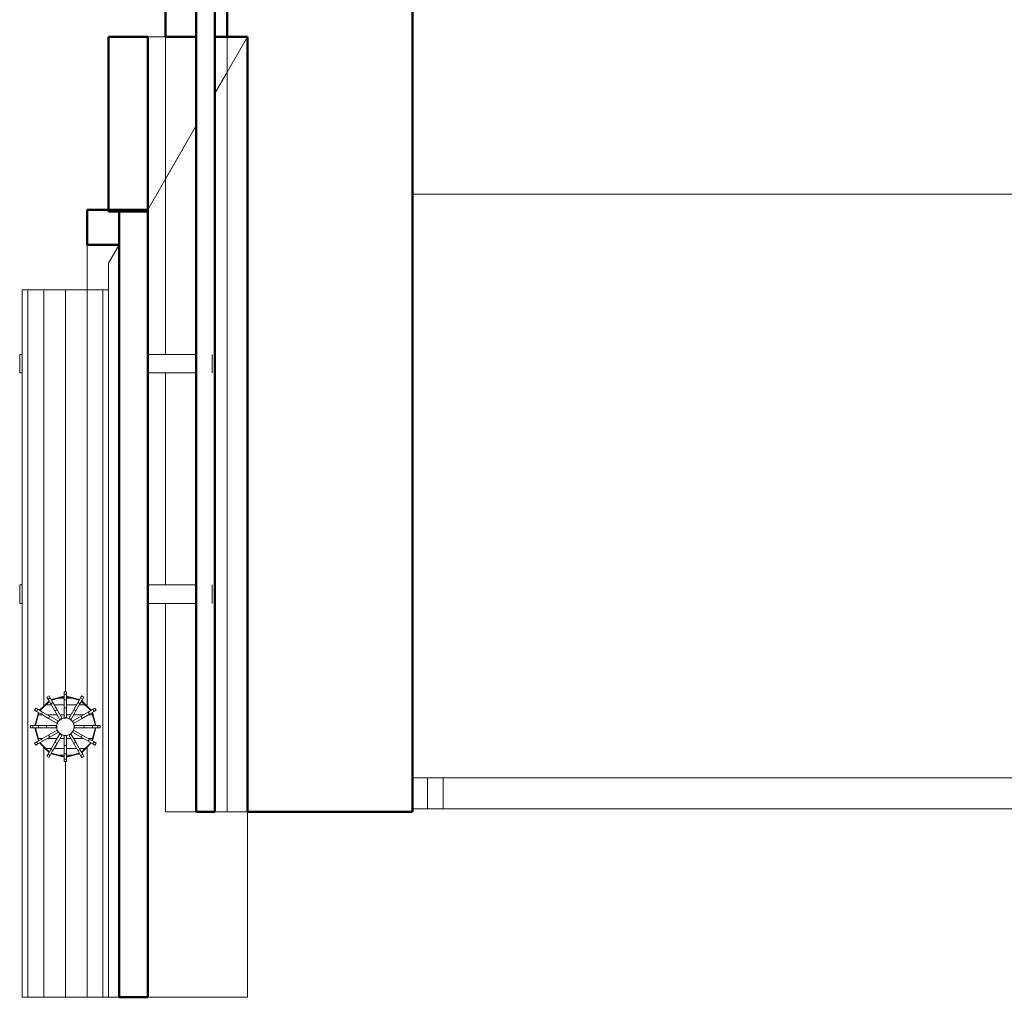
# Model space of a CAD drawing. Header units: millimetres. Extents: x 106 to 24511, y 2709 to 39091.
# Tile 2 of 87: x 10195 to 11789, y 28338 to 29920. Entities that reach past the tile are written whole.
import ezdxf

# ---------------------------------------------------------------- set-up
doc = ezdxf.new("R2010")
doc.units = ezdxf.units.MM
for name, color, linetype, lineweight in [('A-GENM-____-MCUT', 13, 'Continuous', 50), ('A-GENM-____-OTLN', 13, 'Continuous', 20), ('A-PART-____-MCUT', 2, 'Continuous', 50), ('A-PART-____-OTLN', 2, 'Continuous', 20), ('A-ROOF-____-MCUT', 132, 'Continuous', 50), ('A-ROOF-____-OTLN', 132, 'Continuous', 20), ('A-WALL-____-MCUT', 113, 'Continuous', 50), ('A-WALL-____-OTLN', 113, 'Continuous', 20), ('Q-SPCQ-____-OTLN', 91, 'Continuous', 20), ('Ограждение', 7, 'Continuous', 20)]:
    doc.layers.add(name, color=color, linetype=linetype, lineweight=lineweight)

# ---------------------------------------------------------------- blocks, each defined once
blk = doc.blocks.new('Family - V line-612029-В_Этаж 03_Вентиляция')
at = {"layer": 'A-ROOF-____-MCUT', "color": 9}
for p, q in [((-6905.4, -4091.3), (-6957.4, -4091.3)), ((-6957.4, -4091.3), (-6957.4, -4147.8)), ((-6905.4, -4147.8), (-6905.4, -4091.3)), ((-6957.4, -4147.8), (-6905.4, -4147.8))]:
    blk.add_line(p, q, dxfattribs=at)
at = {"layer": 'A-ROOF-____-OTLN', "color": 253}
for p, q in [((-6957.4, -4147.8), (-6957.4, -4220.7)), ((-6922.4, -4177.4), (-6905.4, -4147.8)), ((-6957.4, -4220.7), (-6922.4, -4220.7))]:
    blk.add_line(p, q, dxfattribs=at)
blk = doc.blocks.new('Family - RT - 006-612030-В_Этаж 03_Вентиляция')
blk.add_blockref('Family - V line-612029-В_Этаж 03_Вентиляция', (0, 0))
blk = doc.blocks.new('Family - V line-612032-В_Этаж 03_Вентиляция')
at = {"layer": 'A-ROOF-____-MCUT', "color": 9}
for p, q in [((-2491.7, -4099.6), (-2537.9, -4099.6)), ((-2537.9, -4099.6), (-2537.9, -5374.1)), ((-2491.7, -5374.1), (-2491.7, -4099.6)), ((-2537.9, -5374.1), (-2491.7, -5374.1))]:
    blk.add_line(p, q, dxfattribs=at)
at = {"layer": 'A-ROOF-____-OTLN', "color": 253}
for p, q in [((-2555, -5374.1), (-2555, -4185.7)), ((-2537.9, -5374.1), (-2555, -5374.1))]:
    blk.add_line(p, q, dxfattribs=at)
blk = doc.blocks.new('Family - RT - 006-612033-В_Этаж 03_Вентиляция')
blk.add_blockref('Family - V line-612032-В_Этаж 03_Вентиляция', (0, 0))
blk = doc.blocks.new('Family - V line-612035-В_Этаж 03_Вентиляция')
at = {"layer": 'A-ROOF-____-MCUT', "color": 9}
for p, q in [((-6869.9, -3811.3), (-6933.1, -3811.3)), ((-6933.1, -3811.3), (-6933.1, -4094.1)), ((-6869.9, -4094.1), (-6869.9, -3811.3)), ((-6933.1, -4094.1), (-6869.9, -4094.1))]:
    blk.add_line(p, q, dxfattribs=at)
blk = doc.blocks.new('Family - RT - 006-612036-В_Этаж 03_Вентиляция')
blk.add_blockref('Family - V line-612035-В_Этаж 03_Вентиляция', (0, 0))
blk = doc.blocks.new('Family - V line-612038-В_Этаж 03_Вентиляция')
at = {"layer": 'A-ROOF-____-OTLN', "color": 253}
for p, q in [((-2413, -3819.6), (-2491.7, -3819.6)), ((-2491.7, -4439.1), (-2491.7, -3819.6)), ((-2413, -4360.6), (-2413, -3819.6)), ((-2383, -4291.9), (-2383, -3819.6)), ((-2330.1, -3819.6), (-2383, -3819.6)), ((-2330.1, -3819.6), (-2383, -3911.3)), ((-2383, -3911.3), (-2330.1, -3819.6)), ((-2330.1, -3819.6), (-2330.1, -3858.8)), ((-2330.1, -3863.8), (-2330.1, -3858.8)), ((-2330.1, -4834.3), (-2330.1, -3863.8)), ((-2491.7, -4099.6), (-2413, -3963.2)), ((-2413, -3963.2), (-2491.7, -4099.6)), ((-2383, -4291.9), (-2383, -5074.1)), ((-2413, -4360.6), (-2413, -5074.1)), ((-2491.7, -4439.1), (-2491.7, -5240.5)), ((-2330.1, -4996.7), (-2330.1, -4834.3)), ((-2330.1, -4834.3), (-2330.1, -4834.3)), ((-2330.1, -5080.9), (-2330.1, -4996.7)), ((-2400, -5074.1), (-2413, -5074.1)), ((-2383, -5074.1), (-2400, -5074.1)), ((-2330.1, -5374.1), (-2330.1, -5080.9)), ((-2491.7, -5240.5), (-2491.7, -5263.8)), ((-2491.7, -5263.8), (-2491.7, -5374.1)), ((-2330.1, -5374.1), (-2491.7, -5374.1)), ((-2491.7, -5374.1), (-2343.8, -5374.1)), ((-2330.1, -5374.1), (-2491.7, -5374.1)), ((-2343.8, -5374.1), (-2330.1, -5374.1))]:
    blk.add_line(p, q, dxfattribs=at)
blk = doc.blocks.new('Family - RT - 006-612039-В_Этаж 03_Вентиляция')
blk.add_blockref('Family - V line-612038-В_Этаж 03_Вентиляция', (0, 0))
blk = doc.blocks.new('Family - OP - 004-612055-В_Этаж 03_Вентиляция')
at = {"layer": 'A-GENM-____-MCUT', "lineweight": 9}
for p, q in [((27423.3, 30837.6), (27423.3, 29637.6)), ((27423.3, 29637.6), (30048.3, 29637.6))]:
    blk.add_line(p, q, dxfattribs=at)
blk = doc.blocks.new('Прямая форма - Steel - Stainless-612222-В_Этаж 03_Вентиляция')
at = {"layer": 'Ограждение', "color": 253}
for p, q in [((4011.9, -5), (59.5, -5)), ((4011.9, -5), (4011.9, -55)), ((4011.9, -55), (59.5, -55))]:
    blk.add_line(p, q, dxfattribs=at)
blk = doc.blocks.new('Прямая форма - V line-612225-В_Этаж 03_Вентиляция')
at = {"layer": 'Ограждение', "color": 253}
for p, q in [((3986.9, -5), (4036.4, -5)), ((3986.9, -5), (3986.9, -55)), ((3986.9, -55), (4036.4, -55))]:
    blk.add_line(p, q, dxfattribs=at)
blk = doc.blocks.new('Прямая форма - Steel - Stainless-612226-В_Этаж 03_Вентиляция')
blk.add_blockref('Прямая форма - V line-612225-В_Этаж 03_Вентиляция', (0, 0))
blk = doc.blocks.new('Прямая форма - RAILING - 004-612237-В_Этаж 03_Вентиляция')
for name in ['Прямая форма - Steel - Stainless-612222-В_Этаж 03_Вентиляция', 'Прямая форма - Steel - Stainless-612226-В_Этаж 03_Вентиляция']:
    blk.add_blockref(name, (0, 0))
blk = doc.blocks.new('Family - Steel - Stainless-612250-В_Этаж 03_Вентиляция')
at = {"layer": 'A-PART-____-OTLN', "color": 253}
for p, q in [((4011.9, -5), (59.5, -5)), ((4011.9, -5), (4011.9, -55)), ((4011.9, -55), (59.5, -55))]:
    blk.add_line(p, q, dxfattribs=at)
blk = doc.blocks.new('Family - V line-612255-В_Этаж 03_Вентиляция')
at = {"layer": 'A-PART-____-OTLN', "color": 253}
for p, q in [((3986.9, -5), (4036.4, -5)), ((3986.9, -5), (3986.9, -55)), ((3986.9, -55), (4036.4, -55))]:
    blk.add_line(p, q, dxfattribs=at)
blk = doc.blocks.new('Family - Steel - Stainless-612256-В_Этаж 03_Вентиляция')
blk.add_blockref('Family - V line-612255-В_Этаж 03_Вентиляция', (0, 0))
blk = doc.blocks.new('Прямая форма - Masonry Block - Structural-612727-В_Этаж 03_Вентиляция')
at = {"layer": 'A-WALL-____-MCUT', "color": 9}
for p, q in [((10350, 400), (6220, 400)), ((10350, 132.9), (10350, 400)), ((9095.5, 100), (9095.5, 132.9)), ((9095.5, 132.9), (10350, 132.9)), ((6220, 100), (9095.5, 100))]:
    blk.add_line(p, q, dxfattribs=at)
at = {"layer": 'A-WALL-____-OTLN', "color": 253}
for p, q in [((9152.5, 100), (9095.5, 132.9)), ((10350, 132.9), (10350, 100)), ((9152.5, 100), (9095.5, 100)), ((10350, 100), (9152.5, 100))]:
    blk.add_line(p, q, dxfattribs=at)
blk = doc.blocks.new('Прямая форма - Gypsum Plasterboard - Waterproof-612728-В_Этаж 03_Вентиляция')
at = {"layer": 'A-WALL-____-MCUT', "color": 9}
for p, q in [((9095.5, 50), (6220, 50)), ((9095.5, 0), (9095.5, 50)), ((6220, 0), (9095.5, 0))]:
    blk.add_line(p, q, dxfattribs=at)
at = {"layer": 'A-WALL-____-OTLN', "color": 253}
for p, q in [((9325.7, 0), (9239.1, 50)), ((10350, 50), (10350, 0)), ((9325.7, 0), (9095.5, 0)), ((9609.5, 0), (9325.7, 0)), ((9982.4, 0), (9639.5, 0)), ((10350, 0), (10012.4, 0))]:
    blk.add_line(p, q, dxfattribs=at)
blk = doc.blocks.new('Прямая форма - Concrete - Structural-612729-В_Этаж 03_Вентиляция')
at = {"layer": 'A-WALL-____-MCUT', "color": 9}
for p, q in [((9095.5, 100), (6220, 100)), ((9095.5, 80), (9095.5, 100)), ((6220, 80), (9095.5, 80))]:
    blk.add_line(p, q, dxfattribs=at)
at = {"layer": 'A-WALL-____-OTLN', "color": 253}
for p, q in [((9152.5, 100), (9095.5, 100)), ((9152.5, 100), (10350, 100)), ((9187.2, 80), (9152.5, 100)), ((10350, 100), (10350, 80))]:
    blk.add_line(p, q, dxfattribs=at)
blk = doc.blocks.new('Прямая форма - Insulation - Thermal Break-612730-В_Этаж 03_Вентиляция')
at = {"layer": 'A-WALL-____-MCUT', "color": 9}
for p, q in [((10350, 80), (6220, 80)), ((10350, 50), (10350, 80)), ((6220, 50), (10350, 50))]:
    blk.add_line(p, q, dxfattribs=at)
blk = doc.blocks.new('Прямая форма - SW - 004-612731-В_Этаж 03_Вентиляция')
for name in ['Прямая форма - Masonry Block - Structural-612727-В_Этаж 03_Вентиляция', 'Прямая форма - Concrete - Structural-612729-В_Этаж 03_Вентиляция', 'Прямая форма - Insulation - Thermal Break-612730-В_Этаж 03_Вентиляция', 'Прямая форма - Gypsum Plasterboard - Waterproof-612728-В_Этаж 03_Вентиляция']:
    blk.add_blockref(name, (0, 0))
blk = doc.blocks.new('Family - Masonry Block - Structural-612733-В_Этаж 03_Вентиляция')
at = {"layer": 'A-PART-____-MCUT', "color": 9}
for p, q in [((10350, 400), (6220, 400)), ((10350, 132.9), (10350, 400)), ((9095.5, 100), (9095.5, 132.9)), ((9095.5, 132.9), (10350, 132.9)), ((6220, 100), (9095.5, 100))]:
    blk.add_line(p, q, dxfattribs=at)
at = {"layer": 'A-PART-____-OTLN', "color": 253}
for p, q in [((9152.5, 100), (9095.5, 132.9)), ((10350, 132.9), (10350, 100)), ((9152.5, 100), (9095.5, 100)), ((10350, 100), (9152.5, 100))]:
    blk.add_line(p, q, dxfattribs=at)
blk = doc.blocks.new('Family - Gypsum Plasterboard - Waterproof-612737-В_Этаж 03_Вентиляция')
at = {"layer": 'A-PART-____-MCUT', "color": 9}
for p, q in [((9095.5, 50), (6220, 50)), ((9095.5, 0), (9095.5, 50)), ((6220, 0), (9095.5, 0))]:
    blk.add_line(p, q, dxfattribs=at)
at = {"layer": 'A-PART-____-OTLN', "color": 253}
for p, q in [((9325.7, 0), (9239.1, 50)), ((10350, 50), (10350, 0)), ((9325.7, 0), (9095.5, 0)), ((9609.5, 0), (9325.7, 0)), ((9982.4, 0), (9639.5, 0)), ((10350, 0), (10012.4, 0))]:
    blk.add_line(p, q, dxfattribs=at)
blk = doc.blocks.new('Family - Concrete - Structural-612739-В_Этаж 03_Вентиляция')
at = {"layer": 'A-PART-____-MCUT', "color": 9}
for p, q in [((9095.5, 100), (6220, 100)), ((9095.5, 80), (9095.5, 100)), ((6220, 80), (9095.5, 80))]:
    blk.add_line(p, q, dxfattribs=at)
at = {"layer": 'A-PART-____-OTLN', "color": 253}
for p, q in [((9152.5, 100), (9095.5, 100)), ((9152.5, 100), (10350, 100)), ((9187.2, 80), (9152.5, 100)), ((10350, 100), (10350, 80))]:
    blk.add_line(p, q, dxfattribs=at)
blk = doc.blocks.new('Family - Insulation - Thermal Break-612741-В_Этаж 03_Вентиляция')
at = {"layer": 'A-PART-____-MCUT', "color": 9}
for p, q in [((10350, 80), (6220, 80)), ((10350, 50), (10350, 80)), ((6220, 50), (10350, 50))]:
    blk.add_line(p, q, dxfattribs=at)
blk = doc.blocks.new('Прямая форма - V line-612858-В_Этаж 03_Вентиляция')
at = {"layer": 'Q-SPCQ-____-OTLN', "color": 253}
for p, q in [((-19.1, -85.9), (-19.1, -78.1)), ((19.1, -85.9), (19.1, -78.1)), ((-40.2, -94.9), (-41.5, -96.7)), ((-41.5, -96.7), (-40.2, -94.9)), ((-35.4, -100.3), (-35.4, -90)), ((-26.2, -81.5), (-28.1, -82.7)), ((-28.1, -82.7), (-26.2, -81.5)), ((-19.1, -109.6), (-19.1, -93.7)), ((19.1, -109.6), (19.1, -93.7)), ((28.1, -82.7), (26.2, -81.5)), ((26.2, -81.5), (28.1, -82.7)), ((35.4, -100.3), (35.4, -90)), ((41.5, -96.7), (40.2, -94.9)), ((40.2, -94.9), (41.5, -96.7)), ((-46.2, -121), (-46.2, -108.7)), ((-35.4, -121), (-35.4, -104.8)), ((35.4, -121), (35.4, -104.8)), ((46.2, -121), (46.2, -108.7)), ((-46.2, -137.1), (-46.2, -124.9)), ((-35.4, -141.1), (-35.4, -124.9)), ((-19.1, -121), (-19.1, -114.2)), ((-19.1, -131.7), (-19.1, -124.9)), ((19.1, -121), (19.1, -114.2)), ((19.1, -131.7), (19.1, -124.9)), ((35.4, -141.1), (35.4, -124.9)), ((46.2, -137.1), (46.2, -124.9)), ((-19.1, -152.2), (-19.1, -136.2)), ((19.1, -152.2), (19.1, -136.2)), ((-41.5, -149.1), (-40.2, -151)), ((-40.2, -151), (-41.5, -149.1)), ((-35.4, -155.9), (-35.4, -145.6)), ((35.4, -155.9), (35.4, -145.6)), ((40.2, -151), (41.5, -149.1)), ((41.5, -149.1), (40.2, -151)), ((-28.1, -163.1), (-26.2, -164.4)), ((-26.2, -164.4), (-28.1, -163.1)), ((-19.1, -167.8), (-19.1, -160)), ((19.1, -167.8), (19.1, -160)), ((26.2, -164.4), (28.1, -163.1)), ((28.1, -163.1), (26.2, -164.4))]:
    blk.add_line(p, q, dxfattribs=at)
blk = doc.blocks.new('Прямая форма - FU - 047-612859-В_Этаж 03_Вентиляция')
blk.add_blockref('Прямая форма - V line-612858-В_Этаж 03_Вентиляция', (0, 0))
blk = doc.blocks.new('Прямая форма - V line-613098-В_Этаж 03_Вентиляция')
at = {"layer": 'Q-SPCQ-____-OTLN', "color": 253}
for p, q in [((-1010.5, 237.8), (-1040.5, 237.8)), ((-637.6, 237.8), (-667.6, 237.8)), ((-1040.5, 133.3), (-1040.5, 212)), ((-1010.5, 212), (-1010.5, 133.3)), ((-667.6, 133.2), (-667.6, 212)), ((-637.6, 212), (-637.6, 133.2)), ((0, 70), (0, 60.6)), ((0, -70), (0, 70)), ((0, 70), (0, 60.6)), ((-1145.1, 60.6), (0, 60.6)), ((-467.9, 47.8), (-464.5, 49.8)), ((-464.5, 49.8), (-467.9, 47.8)), ((-467.9, 47.8), (-466.1, 44.6)), ((-462.7, 46.6), (-464.5, 49.8)), ((-440, 49.5), (-461.1, 43.8)), ((-461.1, 43.8), (-440, 49.5)), ((-440, 48.5), (-460.6, 43)), ((-460.6, 43), (-440, 48.5)), ((-440, 56.4), (-436.1, 56.4)), ((-440, 56.4), (-440, 52.7)), ((-436.1, 56.4), (-440, 56.4)), ((-440, 56.4), (-436.1, 56.4)), ((-440, 56.4), (-440, 52.7)), ((-436.1, 56.4), (-440, 56.4)), ((-440, 52.7), (-440, 43.7)), ((-436.1, 52.7), (-440, 52.7)), ((-440, 52.7), (-440, 43.7)), ((-436.1, 52.7), (-440, 52.7)), ((-440, 52.7), (-436.1, 52.7)), ((-440, 52.7), (-436.1, 52.7)), ((-436.1, 52.7), (-436.1, 56.4)), ((-436.1, 52.7), (-436.1, 56.4)), ((-436.1, 43.7), (-436.1, 52.7)), ((-436.1, 43.7), (-436.1, 52.7)), ((-415, 43.8), (-436.1, 49.5)), ((-436.1, 49.5), (-415, 43.8)), ((-415.5, 43), (-436.1, 48.5)), ((-436.1, 48.5), (-415.5, 43)), ((-411.5, 49.8), (-413.4, 46.6)), ((-411.5, 49.8), (-408.1, 47.8)), ((-408.1, 47.8), (-411.5, 49.8)), ((-410, 44.6), (-408.1, 47.8)), ((0, 60.6), (0, 35)), ((0, 60.6), (0, 35)), ((-1145.1, -70), (-1145.1, 35.1)), ((-471.3, 35), (-1145.1, 35)), ((-1145.1, 0), (-1145.1, 35)), ((-1145.1, 35), (-1145.1, 0)), ((-471.3, 35), (-479.9, 26.4)), ((-479.9, 26.4), (-471.3, 35)), ((-464, 41), (-479, 25.9)), ((-479, 25.9), (-464, 41)), ((-464.5, 41.9), (-471.3, 35)), ((-471.3, 35), (-464.5, 41.9)), ((-462.7, 46.6), (-466.1, 44.6)), ((-466.1, 44.6), (-462.7, 46.6)), ((-466.1, 44.6), (-461.6, 36.9)), ((-458.2, 38.8), (-462.7, 46.6)), ((-461.6, 36.9), (-458.2, 38.8)), ((-458.2, 38.8), (-461.6, 36.9)), ((-461.6, 36.9), (-454.9, 25.3)), ((-451.5, 27.3), (-458.2, 38.8)), ((-440, 43.7), (-440, 30.4)), ((-436.1, 43.7), (-440, 43.7)), ((-440, 43.7), (-436.1, 43.7)), ((-440, 43.7), (-436.1, 43.7)), ((-440, 43.7), (-440, 30.4)), ((-436.1, 43.7), (-440, 43.7)), ((-436.1, 30.4), (-436.1, 43.7)), ((-436.1, 30.4), (-436.1, 43.7)), ((-417.9, 38.8), (-424.5, 27.3)), ((-421.1, 25.3), (-414.5, 36.9)), ((-413.4, 46.6), (-417.9, 38.8)), ((-417.9, 38.8), (-414.5, 36.9)), ((-414.5, 36.9), (-417.9, 38.8)), ((-414.5, 36.9), (-410, 44.6)), ((-410, 44.6), (-413.4, 46.6)), ((-413.4, 46.6), (-410, 44.6)), ((-397, 25.9), (-412.1, 41)), ((-412.1, 41), (-397, 25.9)), ((-404.7, 35), (-411.6, 41.9)), ((-411.6, 41.9), (-404.7, 35)), ((0, 35), (-404.7, 35)), ((-396.2, 26.4), (-404.7, 35)), ((-404.7, 35), (-396.2, 26.4)), ((0, 35), (0, 0)), ((0, 35), (0, 0)), ((-485.9, 29.9), (-487.8, 26.5)), ((-487.8, 26.5), (-485.9, 29.9)), ((-487.8, 26.5), (-484.6, 24.6)), ((-481.9, 23), (-487.5, 2)), ((-487.5, 2), (-481.9, 23)), ((-481, 22.5), (-486.5, 2)), ((-486.5, 2), (-481, 22.5)), ((-482.7, 28), (-485.9, 29.9)), ((-484.6, 24.6), (-482.7, 28)), ((-482.7, 28), (-484.6, 24.6)), ((-484.6, 24.6), (-476.9, 20.2)), ((-474.9, 23.6), (-482.7, 28)), ((-474.9, 23.6), (-476.9, 20.2)), ((-476.9, 20.2), (-474.9, 23.6)), ((-476.9, 20.2), (-465.3, 13.5)), ((-463.4, 16.9), (-474.9, 23.6)), ((-463.4, 16.9), (-465.3, 13.5)), ((-465.3, 13.5), (-463.4, 16.9)), ((-449.3, 8.8), (-463.4, 16.9)), ((-451.5, 27.3), (-454.9, 25.3)), ((-454.9, 25.3), (-451.5, 27.3)), ((-454.9, 25.3), (-446.8, 11.3)), ((-443.4, 13.2), (-451.5, 27.3)), ((-440, 30.4), (-436.1, 30.4)), ((-440, 30.4), (-440, 14.2)), ((-436.1, 30.4), (-440, 30.4)), ((-440, 30.4), (-436.1, 30.4)), ((-440, 30.4), (-440, 14.2)), ((-436.1, 30.4), (-440, 30.4)), ((-436.1, 14.2), (-436.1, 30.4)), ((-436.1, 14.2), (-436.1, 30.4)), ((-424.5, 27.3), (-432.6, 13.2)), ((-429.2, 11.3), (-421.1, 25.3)), ((-412.7, 16.9), (-426.7, 8.8)), ((-421.1, 25.3), (-424.5, 27.3)), ((-424.5, 27.3), (-421.1, 25.3)), ((-401.1, 23.6), (-412.7, 16.9)), ((-410.7, 13.5), (-412.7, 16.9)), ((-412.7, 16.9), (-410.7, 13.5)), ((-410.7, 13.5), (-399.2, 20.2)), ((-393.4, 28), (-401.1, 23.6)), ((-401.1, 23.6), (-399.2, 20.2)), ((-399.2, 20.2), (-401.1, 23.6)), ((-399.2, 20.2), (-391.4, 24.6)), ((-389.6, 2), (-395.1, 22.5)), ((-395.1, 22.5), (-389.6, 2)), ((-388.6, 2), (-394.2, 23)), ((-394.2, 23), (-388.6, 2)), ((-390.2, 29.9), (-393.4, 28)), ((-391.4, 24.6), (-393.4, 28)), ((-393.4, 28), (-391.4, 24.6)), ((-391.4, 24.6), (-388.2, 26.5)), ((-388.2, 26.5), (-390.2, 29.9)), ((-390.2, 29.9), (-388.2, 26.5)), ((-494.4, 0), (-1145.1, 0)), ((-1145.1, -35), (-1145.1, 0)), ((-1145.1, 0), (-1145.1, -35)), ((-494.4, -2), (-494.4, 2)), ((-490.7, 2), (-494.4, 2)), ((-494.4, 2), (-494.4, -2)), ((-481.7, 2), (-490.7, 2)), ((-490.7, 2), (-490.7, -2)), ((-490.7, -2), (-490.7, 2)), ((-468.4, 2), (-481.7, 2)), ((-481.7, 2), (-481.7, -2)), ((-481.7, -2), (-481.7, 2)), ((-468.4, -2), (-468.4, 2)), ((-452.2, 2), (-468.4, 2)), ((-468.4, 2), (-468.4, -2)), ((-465.3, 13.5), (-451.3, 5.4)), ((-452.7, 0), (-450.7, 7.3)), ((-450.7, -7.3), (-452.7, 0)), ((-452, -2), (-452, 2)), ((-451.1, 5.3), (-449.2, 8.7)), ((-450.7, 7.3), (-445.4, 12.7)), ((-446.7, 11.1), (-443.3, 13.1)), ((-445.4, 12.7), (-438, 14.7)), ((-440, 14), (-436.1, 14)), ((-440, 14), (-436.1, 14)), ((-438, 14.7), (-430.7, 12.7)), ((-432.7, 13.1), (-429.3, 11.1)), ((-430.7, 12.7), (-425.3, 7.3)), ((-426.9, 8.7), (-424.9, 5.3)), ((-425.3, 7.3), (-423.3, 0)), ((-423.3, 0), (-425.3, -7.3)), ((-424.8, 5.4), (-410.7, 13.5)), ((-424, 2), (-424, -2)), ((-407.6, 2), (-423.9, 2)), ((-394.3, 2), (-407.6, 2)), ((-407.6, 2), (-407.6, -2)), ((-407.6, -2), (-407.6, 2)), ((-394.3, -2), (-394.3, 2)), ((-385.3, 2), (-394.3, 2)), ((-394.3, 2), (-394.3, -2)), ((-381.6, 2), (-385.3, 2)), ((-385.3, 2), (-385.3, -2)), ((-385.3, -2), (-385.3, 2)), ((-381.6, 2), (-381.6, -2)), ((-381.6, -2), (-381.6, 2)), ((0, 0), (-381.6, 0)), ((0, 0), (0, -35)), ((0, 0), (0, -35)), ((-494.4, -2), (-490.7, -2)), ((-490.7, -2), (-481.7, -2)), ((-487.5, -2), (-481.9, -23)), ((-481.9, -23), (-487.5, -2)), ((-486.5, -2), (-481, -22.5)), ((-481, -22.5), (-486.5, -2)), ((-481.7, -2), (-468.4, -2)), ((-465.3, -13.5), (-476.9, -20.2)), ((-468.4, -2), (-452.2, -2)), ((-451.3, -5.4), (-465.3, -13.5)), ((-463.4, -16.9), (-465.3, -13.5)), ((-465.3, -13.5), (-463.4, -16.9)), ((-463.4, -16.9), (-449.3, -8.8)), ((-446.8, -11.3), (-454.9, -25.3)), ((-451.5, -27.3), (-443.4, -13.2)), ((-449.2, -8.7), (-451.1, -5.3)), ((-445.4, -12.7), (-450.7, -7.3)), ((-443.3, -13.1), (-446.7, -11.1)), ((-438, -14.7), (-445.4, -12.7)), ((-436.1, -14), (-440, -14)), ((-440, -14.2), (-440, -30.4)), ((-430.7, -12.7), (-438, -14.7)), ((-436.1, -30.4), (-436.1, -14.2)), ((-429.3, -11.1), (-432.7, -13.1)), ((-432.6, -13.2), (-424.5, -27.3)), ((-425.3, -7.3), (-430.7, -12.7)), ((-421.1, -25.3), (-429.2, -11.3)), ((-424.9, -5.3), (-426.9, -8.7)), ((-426.7, -8.8), (-412.7, -16.9)), ((-410.7, -13.5), (-424.8, -5.4)), ((-423.9, -2), (-407.6, -2)), ((-410.7, -13.5), (-412.7, -16.9)), ((-412.7, -16.9), (-410.7, -13.5)), ((-399.2, -20.2), (-410.7, -13.5)), ((-407.6, -2), (-394.3, -2)), ((-395.1, -22.5), (-389.6, -2)), ((-389.6, -2), (-395.1, -22.5)), ((-394.3, -2), (-385.3, -2)), ((-394.2, -23), (-388.6, -2)), ((-388.6, -2), (-394.2, -23)), ((-385.3, -2), (-381.6, -2)), ((-484.6, -24.6), (-487.8, -26.5)), ((-487.8, -26.5), (-485.9, -29.9)), ((-485.9, -29.9), (-487.8, -26.5)), ((-485.9, -29.9), (-482.7, -28)), ((-476.9, -20.2), (-484.6, -24.6)), ((-484.6, -24.6), (-482.7, -28)), ((-482.7, -28), (-484.6, -24.6)), ((-482.7, -28), (-474.9, -23.6)), ((-479.9, -26.4), (-471.3, -35)), ((-471.3, -35), (-479.9, -26.4)), ((-479, -25.9), (-464, -41)), ((-464, -41), (-479, -25.9)), ((-474.9, -23.6), (-476.9, -20.2)), ((-476.9, -20.2), (-474.9, -23.6)), ((-474.9, -23.6), (-463.4, -16.9)), ((-454.9, -25.3), (-461.6, -36.9)), ((-458.2, -38.8), (-451.5, -27.3)), ((-454.9, -25.3), (-451.5, -27.3)), ((-451.5, -27.3), (-454.9, -25.3)), ((-440, -30.4), (-436.1, -30.4)), ((-436.1, -30.4), (-440, -30.4)), ((-440, -30.4), (-440, -43.7)), ((-436.1, -43.7), (-436.1, -30.4)), ((-424.5, -27.3), (-421.1, -25.3)), ((-421.1, -25.3), (-424.5, -27.3)), ((-424.5, -27.3), (-417.9, -38.8)), ((-414.5, -36.9), (-421.1, -25.3)), ((-412.7, -16.9), (-401.1, -23.6)), ((-412.1, -41), (-397, -25.9)), ((-397, -25.9), (-412.1, -41)), ((-404.7, -35), (-396.2, -26.4)), ((-396.2, -26.4), (-404.7, -35)), ((-401.1, -23.6), (-399.2, -20.2)), ((-399.2, -20.2), (-401.1, -23.6)), ((-401.1, -23.6), (-393.4, -28)), ((-391.4, -24.6), (-399.2, -20.2)), ((-391.4, -24.6), (-393.4, -28)), ((-393.4, -28), (-391.4, -24.6)), ((-393.4, -28), (-390.2, -29.9)), ((-388.2, -26.5), (-391.4, -24.6)), ((-390.2, -29.9), (-388.2, -26.5)), ((-388.2, -26.5), (-390.2, -29.9)), ((-471.3, -35), (-1145.1, -35)), ((-1145.1, -60.6), (-1145.1, -35)), ((-1145.1, -35), (-1145.1, -60.6)), ((-471.3, -35), (-464.5, -41.9)), ((-464.5, -41.9), (-471.3, -35)), ((-466.1, -44.6), (-467.9, -47.8)), ((-461.6, -36.9), (-466.1, -44.6)), ((-466.1, -44.6), (-462.7, -46.6)), ((-462.7, -46.6), (-466.1, -44.6)), ((-464.5, -49.8), (-462.7, -46.6)), ((-462.7, -46.6), (-458.2, -38.8)), ((-458.2, -38.8), (-461.6, -36.9)), ((-461.6, -36.9), (-458.2, -38.8)), ((-461.1, -43.8), (-440, -49.5)), ((-440, -49.5), (-461.1, -43.8)), ((-460.6, -43), (-440, -48.5)), ((-440, -48.5), (-460.6, -43)), ((-440, -43.7), (-436.1, -43.7)), ((-436.1, -43.7), (-440, -43.7)), ((-440, -43.7), (-440, -52.7)), ((-436.1, -48.5), (-415.5, -43)), ((-415.5, -43), (-436.1, -48.5)), ((-436.1, -52.7), (-436.1, -43.7)), ((-436.1, -49.5), (-415, -43.8)), ((-415, -43.8), (-436.1, -49.5)), ((-417.9, -38.8), (-414.5, -36.9)), ((-414.5, -36.9), (-417.9, -38.8)), ((-417.9, -38.8), (-413.4, -46.6)), ((-410, -44.6), (-414.5, -36.9)), ((-413.4, -46.6), (-410, -44.6)), ((-410, -44.6), (-413.4, -46.6)), ((-413.4, -46.6), (-411.5, -49.8)), ((-411.6, -41.9), (-404.7, -35)), ((-404.7, -35), (-411.6, -41.9)), ((-408.1, -47.8), (-410, -44.6)), ((0, -35), (-404.7, -35)), ((0, -35), (0, -60.6)), ((0, -35), (0, -60.6)), ((0, -60.6), (-1145.1, -60.6)), ((-1145.1, -70), (-1145.1, -60.6)), ((-1145.1, -60.6), (-1145.1, -70)), ((-464.5, -49.8), (-467.9, -47.8)), ((-467.9, -47.8), (-464.5, -49.8)), ((-436.1, -52.7), (-440, -52.7)), ((-440, -52.7), (-440, -56.4)), ((-440, -52.7), (-436.1, -52.7)), ((-440, -56.4), (-436.1, -56.4)), ((-436.1, -56.4), (-440, -56.4)), ((-436.1, -56.4), (-436.1, -52.7)), ((-408.1, -47.8), (-411.5, -49.8)), ((-411.5, -49.8), (-408.1, -47.8)), ((0, -60.6), (0, -70)), ((0, -60.6), (0, -70)), ((0, -70), (-1145.1, -70)), ((-1040.5, -70), (-1040.5, -74)), ((-1040.5, -74), (-1010.5, -74)), ((-1010.5, -74), (-1010.5, -70)), ((-667.6, -70), (-667.6, -74)), ((-667.6, -74), (-637.6, -74)), ((-637.6, -74), (-637.6, -70))]:
    blk.add_line(p, q, dxfattribs=at)
blk = doc.blocks.new('Прямая форма - FU - 047-613099-В_Этаж 03_Вентиляция')
blk.add_blockref('Прямая форма - V line-613098-В_Этаж 03_Вентиляция', (0, 0))
blk = doc.blocks.new('Прямая форма - V line-613272-В_Этаж 03_Вентиляция')
at = {"layer": 'Q-SPCQ-____-OTLN', "color": 253}
for p, q in [((-1010.5, 237.8), (-1040.5, 237.8)), ((-637.6, 237.8), (-667.6, 237.8)), ((-1040.5, 133.3), (-1040.5, 212)), ((-1010.5, 212), (-1010.5, 133.3)), ((-667.6, 133.2), (-667.6, 212)), ((-637.6, 212), (-637.6, 133.2)), ((0, -70), (0, 70)), ((0, 70), (0, 60.6)), ((0, 70), (0, 60.6)), ((-1145.1, 60.6), (0, 60.6)), ((-467.9, 47.8), (-464.5, 49.8)), ((-464.5, 49.8), (-467.9, 47.8)), ((-467.9, 47.8), (-466.1, 44.6)), ((-462.7, 46.6), (-464.5, 49.8)), ((-461.1, 43.8), (-440, 49.5)), ((-440, 49.5), (-461.1, 43.8)), ((-440, 48.5), (-460.6, 43)), ((-460.6, 43), (-440, 48.5)), ((-440, 56.4), (-436.1, 56.4)), ((-440, 56.4), (-440, 52.7)), ((-436.1, 56.4), (-440, 56.4)), ((-440, 56.4), (-440, 52.7)), ((-436.1, 56.4), (-440, 56.4)), ((-440, 56.4), (-436.1, 56.4)), ((-440, 52.7), (-440, 43.7)), ((-436.1, 52.7), (-440, 52.7)), ((-440, 52.7), (-436.1, 52.7)), ((-440, 52.7), (-436.1, 52.7)), ((-440, 52.7), (-440, 43.7)), ((-436.1, 52.7), (-440, 52.7)), ((-436.1, 52.7), (-436.1, 56.4)), ((-436.1, 52.7), (-436.1, 56.4)), ((-436.1, 43.7), (-436.1, 52.7)), ((-436.1, 43.7), (-436.1, 52.7)), ((-436.1, 49.5), (-415, 43.8)), ((-415, 43.8), (-436.1, 49.5)), ((-415.5, 43), (-436.1, 48.5)), ((-436.1, 48.5), (-415.5, 43)), ((-411.5, 49.8), (-413.4, 46.6)), ((-411.5, 49.8), (-408.1, 47.8)), ((-408.1, 47.8), (-411.5, 49.8)), ((-410, 44.6), (-408.1, 47.8)), ((0, 60.6), (0, 35)), ((0, 60.6), (0, 35)), ((-1145.1, -70), (-1145.1, 35.1)), ((-1145.1, 35), (-1145.1, 0)), ((-471.3, 35), (-1145.1, 35)), ((-1145.1, 0), (-1145.1, 35)), ((-479.9, 26.4), (-471.3, 35)), ((-471.3, 35), (-479.9, 26.4)), ((-464, 41), (-479, 25.9)), ((-479, 25.9), (-464, 41)), ((-471.3, 35), (-464.5, 41.9)), ((-464.5, 41.9), (-471.3, 35)), ((-466.1, 44.6), (-462.7, 46.6)), ((-462.7, 46.6), (-466.1, 44.6)), ((-466.1, 44.6), (-461.6, 36.9)), ((-458.2, 38.8), (-462.7, 46.6)), ((-458.2, 38.8), (-461.6, 36.9)), ((-461.6, 36.9), (-458.2, 38.8)), ((-461.6, 36.9), (-454.9, 25.3)), ((-451.5, 27.3), (-458.2, 38.8)), ((-440, 43.7), (-440, 30.4)), ((-436.1, 43.7), (-440, 43.7)), ((-440, 43.7), (-440, 30.4)), ((-436.1, 43.7), (-440, 43.7)), ((-440, 43.7), (-436.1, 43.7)), ((-440, 43.7), (-436.1, 43.7)), ((-436.1, 30.4), (-436.1, 43.7)), ((-436.1, 30.4), (-436.1, 43.7)), ((-417.9, 38.8), (-424.5, 27.3)), ((-421.1, 25.3), (-414.5, 36.9)), ((-413.4, 46.6), (-417.9, 38.8)), ((-414.5, 36.9), (-417.9, 38.8)), ((-417.9, 38.8), (-414.5, 36.9)), ((-414.5, 36.9), (-410, 44.6)), ((-410, 44.6), (-413.4, 46.6)), ((-413.4, 46.6), (-410, 44.6)), ((-397, 25.9), (-412.1, 41)), ((-412.1, 41), (-397, 25.9)), ((-411.6, 41.9), (-404.7, 35)), ((-404.7, 35), (-411.6, 41.9)), ((-404.7, 35), (-396.2, 26.4)), ((0, 35), (-404.7, 35)), ((-396.2, 26.4), (-404.7, 35)), ((0, 35), (0, 0)), ((0, 35), (0, 0)), ((-487.8, 26.5), (-485.9, 29.9)), ((-485.9, 29.9), (-487.8, 26.5)), ((-487.8, 26.5), (-484.6, 24.6)), ((-487.5, 2), (-481.9, 23)), ((-481.9, 23), (-487.5, 2)), ((-481, 22.5), (-486.5, 2)), ((-486.5, 2), (-481, 22.5)), ((-482.7, 28), (-485.9, 29.9)), ((-482.7, 28), (-484.6, 24.6)), ((-484.6, 24.6), (-482.7, 28)), ((-484.6, 24.6), (-476.9, 20.2)), ((-474.9, 23.6), (-482.7, 28)), ((-474.9, 23.6), (-476.9, 20.2)), ((-476.9, 20.2), (-474.9, 23.6)), ((-476.9, 20.2), (-465.3, 13.5)), ((-463.4, 16.9), (-474.9, 23.6)), ((-465.3, 13.5), (-463.4, 16.9)), ((-463.4, 16.9), (-465.3, 13.5)), ((-449.3, 8.8), (-463.4, 16.9)), ((-451.5, 27.3), (-454.9, 25.3)), ((-454.9, 25.3), (-451.5, 27.3)), ((-454.9, 25.3), (-446.8, 11.3)), ((-443.4, 13.2), (-451.5, 27.3)), ((-440, 30.4), (-436.1, 30.4)), ((-440, 30.4), (-436.1, 30.4)), ((-440, 30.4), (-440, 14.2)), ((-436.1, 30.4), (-440, 30.4)), ((-440, 30.4), (-440, 14.2)), ((-436.1, 30.4), (-440, 30.4)), ((-436.1, 14.2), (-436.1, 30.4)), ((-436.1, 14.2), (-436.1, 30.4)), ((-424.5, 27.3), (-432.6, 13.2)), ((-429.2, 11.3), (-421.1, 25.3)), ((-412.7, 16.9), (-426.7, 8.8)), ((-424.5, 27.3), (-421.1, 25.3)), ((-421.1, 25.3), (-424.5, 27.3)), ((-401.1, 23.6), (-412.7, 16.9)), ((-412.7, 16.9), (-410.7, 13.5)), ((-410.7, 13.5), (-412.7, 16.9)), ((-410.7, 13.5), (-399.2, 20.2)), ((-393.4, 28), (-401.1, 23.6)), ((-399.2, 20.2), (-401.1, 23.6)), ((-401.1, 23.6), (-399.2, 20.2)), ((-399.2, 20.2), (-391.4, 24.6)), ((-389.6, 2), (-395.1, 22.5)), ((-395.1, 22.5), (-389.6, 2)), ((-394.2, 23), (-388.6, 2)), ((-388.6, 2), (-394.2, 23)), ((-390.2, 29.9), (-393.4, 28)), ((-393.4, 28), (-391.4, 24.6)), ((-391.4, 24.6), (-393.4, 28)), ((-391.4, 24.6), (-388.2, 26.5)), ((-390.2, 29.9), (-388.2, 26.5)), ((-388.2, 26.5), (-390.2, 29.9)), ((-1145.1, 0), (-1145.1, -35)), ((-494.4, 0), (-1145.1, 0)), ((-1145.1, -35), (-1145.1, 0)), ((-494.4, -2), (-494.4, 2)), ((-490.7, 2), (-494.4, 2)), ((-494.4, 2), (-494.4, -2)), ((-490.7, -2), (-490.7, 2)), ((-481.7, 2), (-490.7, 2)), ((-490.7, 2), (-490.7, -2)), ((-481.7, -2), (-481.7, 2)), ((-468.4, 2), (-481.7, 2)), ((-481.7, 2), (-481.7, -2)), ((-468.4, -2), (-468.4, 2)), ((-452.2, 2), (-468.4, 2)), ((-468.4, 2), (-468.4, -2)), ((-465.3, 13.5), (-451.3, 5.4)), ((-452.7, 0), (-450.7, 7.3)), ((-450.7, -7.3), (-452.7, 0)), ((-452, -2), (-452, 2)), ((-451.1, 5.3), (-449.2, 8.7)), ((-450.7, 7.3), (-445.4, 12.7)), ((-446.7, 11.1), (-443.3, 13.1)), ((-445.4, 12.7), (-438, 14.7)), ((-440, 14), (-436.1, 14)), ((-440, 14), (-436.1, 14)), ((-438, 14.7), (-430.7, 12.7)), ((-432.7, 13.1), (-429.3, 11.1)), ((-430.7, 12.7), (-425.3, 7.3)), ((-426.9, 8.7), (-424.9, 5.3)), ((-425.3, 7.3), (-423.3, 0)), ((-423.3, 0), (-425.3, -7.3)), ((-424.8, 5.4), (-410.7, 13.5)), ((-424, 2), (-424, -2)), ((-407.6, 2), (-423.9, 2)), ((-394.3, 2), (-407.6, 2)), ((-407.6, 2), (-407.6, -2)), ((-407.6, -2), (-407.6, 2)), ((-394.3, -2), (-394.3, 2)), ((-385.3, 2), (-394.3, 2)), ((-394.3, 2), (-394.3, -2)), ((-381.6, 2), (-385.3, 2)), ((-385.3, 2), (-385.3, -2)), ((-385.3, -2), (-385.3, 2)), ((-381.6, -2), (-381.6, 2)), ((-381.6, 2), (-381.6, -2)), ((0, 0), (-381.6, 0)), ((0, 0), (0, -35)), ((0, 0), (0, -35)), ((-494.4, -2), (-490.7, -2)), ((-490.7, -2), (-481.7, -2)), ((-481.9, -23), (-487.5, -2)), ((-487.5, -2), (-481.9, -23)), ((-486.5, -2), (-481, -22.5)), ((-481, -22.5), (-486.5, -2)), ((-481.7, -2), (-468.4, -2)), ((-465.3, -13.5), (-476.9, -20.2)), ((-468.4, -2), (-452.2, -2)), ((-451.3, -5.4), (-465.3, -13.5)), ((-465.3, -13.5), (-463.4, -16.9)), ((-463.4, -16.9), (-465.3, -13.5)), ((-463.4, -16.9), (-449.3, -8.8)), ((-446.8, -11.3), (-454.9, -25.3)), ((-451.5, -27.3), (-443.4, -13.2)), ((-449.2, -8.7), (-451.1, -5.3)), ((-445.4, -12.7), (-450.7, -7.3)), ((-443.3, -13.1), (-446.7, -11.1)), ((-438, -14.7), (-445.4, -12.7)), ((-436.1, -14), (-440, -14)), ((-440, -14.2), (-440, -30.4)), ((-430.7, -12.7), (-438, -14.7)), ((-436.1, -30.4), (-436.1, -14.2)), ((-429.3, -11.1), (-432.7, -13.1)), ((-432.6, -13.2), (-424.5, -27.3)), ((-425.3, -7.3), (-430.7, -12.7)), ((-421.1, -25.3), (-429.2, -11.3)), ((-424.9, -5.3), (-426.9, -8.7)), ((-426.7, -8.8), (-412.7, -16.9)), ((-410.7, -13.5), (-424.8, -5.4)), ((-423.9, -2), (-407.6, -2)), ((-412.7, -16.9), (-410.7, -13.5)), ((-410.7, -13.5), (-412.7, -16.9)), ((-399.2, -20.2), (-410.7, -13.5)), ((-407.6, -2), (-394.3, -2)), ((-395.1, -22.5), (-389.6, -2)), ((-389.6, -2), (-395.1, -22.5)), ((-394.3, -2), (-385.3, -2)), ((-388.6, -2), (-394.2, -23)), ((-394.2, -23), (-388.6, -2)), ((-385.3, -2), (-381.6, -2)), ((-484.6, -24.6), (-487.8, -26.5)), ((-485.9, -29.9), (-487.8, -26.5)), ((-487.8, -26.5), (-485.9, -29.9)), ((-485.9, -29.9), (-482.7, -28)), ((-476.9, -20.2), (-484.6, -24.6)), ((-484.6, -24.6), (-482.7, -28)), ((-482.7, -28), (-484.6, -24.6)), ((-482.7, -28), (-474.9, -23.6)), ((-471.3, -35), (-479.9, -26.4)), ((-479.9, -26.4), (-471.3, -35)), ((-479, -25.9), (-464, -41)), ((-464, -41), (-479, -25.9)), ((-474.9, -23.6), (-476.9, -20.2)), ((-476.9, -20.2), (-474.9, -23.6)), ((-474.9, -23.6), (-463.4, -16.9)), ((-454.9, -25.3), (-461.6, -36.9)), ((-458.2, -38.8), (-451.5, -27.3)), ((-454.9, -25.3), (-451.5, -27.3)), ((-451.5, -27.3), (-454.9, -25.3)), ((-436.1, -30.4), (-440, -30.4)), ((-440, -30.4), (-440, -43.7)), ((-440, -30.4), (-436.1, -30.4)), ((-436.1, -43.7), (-436.1, -30.4)), ((-421.1, -25.3), (-424.5, -27.3)), ((-424.5, -27.3), (-421.1, -25.3)), ((-424.5, -27.3), (-417.9, -38.8)), ((-414.5, -36.9), (-421.1, -25.3)), ((-412.7, -16.9), (-401.1, -23.6)), ((-412.1, -41), (-397, -25.9)), ((-397, -25.9), (-412.1, -41)), ((-396.2, -26.4), (-404.7, -35)), ((-404.7, -35), (-396.2, -26.4)), ((-399.2, -20.2), (-401.1, -23.6)), ((-401.1, -23.6), (-399.2, -20.2)), ((-401.1, -23.6), (-393.4, -28)), ((-391.4, -24.6), (-399.2, -20.2)), ((-391.4, -24.6), (-393.4, -28)), ((-393.4, -28), (-391.4, -24.6)), ((-393.4, -28), (-390.2, -29.9)), ((-388.2, -26.5), (-391.4, -24.6)), ((-388.2, -26.5), (-390.2, -29.9)), ((-390.2, -29.9), (-388.2, -26.5)), ((-1145.1, -35), (-1145.1, -60.6)), ((-471.3, -35), (-1145.1, -35)), ((-1145.1, -60.6), (-1145.1, -35)), ((-464.5, -41.9), (-471.3, -35)), ((-471.3, -35), (-464.5, -41.9)), ((-466.1, -44.6), (-467.9, -47.8)), ((-461.6, -36.9), (-466.1, -44.6)), ((-462.7, -46.6), (-466.1, -44.6)), ((-466.1, -44.6), (-462.7, -46.6)), ((-464.5, -49.8), (-462.7, -46.6)), ((-462.7, -46.6), (-458.2, -38.8)), ((-458.2, -38.8), (-461.6, -36.9)), ((-461.6, -36.9), (-458.2, -38.8)), ((-440, -49.5), (-461.1, -43.8)), ((-461.1, -43.8), (-440, -49.5)), ((-460.6, -43), (-440, -48.5)), ((-440, -48.5), (-460.6, -43)), ((-440, -43.7), (-436.1, -43.7)), ((-436.1, -43.7), (-440, -43.7)), ((-440, -43.7), (-440, -52.7)), ((-436.1, -48.5), (-415.5, -43)), ((-415.5, -43), (-436.1, -48.5)), ((-436.1, -52.7), (-436.1, -43.7)), ((-415, -43.8), (-436.1, -49.5)), ((-436.1, -49.5), (-415, -43.8)), ((-417.9, -38.8), (-414.5, -36.9)), ((-414.5, -36.9), (-417.9, -38.8)), ((-417.9, -38.8), (-413.4, -46.6)), ((-410, -44.6), (-414.5, -36.9)), ((-410, -44.6), (-413.4, -46.6)), ((-413.4, -46.6), (-410, -44.6)), ((-413.4, -46.6), (-411.5, -49.8)), ((-404.7, -35), (-411.6, -41.9)), ((-411.6, -41.9), (-404.7, -35)), ((-408.1, -47.8), (-410, -44.6)), ((0, -35), (-404.7, -35)), ((0, -35), (0, -60.6)), ((0, -35), (0, -60.6)), ((-1145.1, -60.6), (-1145.1, -70)), ((0, -60.6), (-1145.1, -60.6)), ((-1145.1, -70), (-1145.1, -60.6)), ((-467.9, -47.8), (-464.5, -49.8)), ((-464.5, -49.8), (-467.9, -47.8)), ((-436.1, -52.7), (-440, -52.7)), ((-440, -52.7), (-440, -56.4)), ((-440, -52.7), (-436.1, -52.7)), ((-440, -56.4), (-436.1, -56.4)), ((-436.1, -56.4), (-440, -56.4)), ((-436.1, -56.4), (-436.1, -52.7)), ((-411.5, -49.8), (-408.1, -47.8)), ((-408.1, -47.8), (-411.5, -49.8)), ((0, -60.6), (0, -70)), ((0, -60.6), (0, -70)), ((0, -70), (-1145.1, -70)), ((-1040.5, -70), (-1040.5, -74)), ((-1040.5, -74), (-1010.5, -74)), ((-1010.5, -74), (-1010.5, -70)), ((-667.6, -70), (-667.6, -74)), ((-667.6, -74), (-637.6, -74)), ((-637.6, -74), (-637.6, -70))]:
    blk.add_line(p, q, dxfattribs=at)
blk = doc.blocks.new('Прямая форма - FU - 047-613273-В_Этаж 03_Вентиляция')
blk.add_blockref('Прямая форма - V line-613272-В_Этаж 03_Вентиляция', (0, 0))
blk = doc.blocks.new('V line_ifc_RVT-1-В_Этаж 03_Вентиляция')
at = {"layer": 'A-GENM-____-OTLN', "color": 253, "lineweight": 20}
blk.add_blockref('Family - OP - 004-612055-В_Этаж 03_Вентиляция', (0, 0), dxfattribs=at)
at = {"layer": 'A-PART-____-OTLN', "color": 253, "lineweight": 20}
for name, p, rotation in [('Family - Gypsum Plasterboard - Waterproof-612737-В_Этаж 03_Вентиляция', (27023.2, 38987.6), 270), ('Family - Insulation - Thermal Break-612741-В_Этаж 03_Вентиляция', (27023.2, 38987.6), 270), ('Family - Concrete - Structural-612739-В_Этаж 03_Вентиляция', (27023.2, 38987.6), 270), ('Family - Masonry Block - Structural-612733-В_Этаж 03_Вентиляция', (27023.2, 38987.6), 270), ('Family - Steel - Stainless-612256-В_Этаж 03_Вентиляция', (31459.7, 28637.6), 180), ('Family - Steel - Stainless-612250-В_Этаж 03_Вентиляция', (31459.7, 28637.6), 180)]:
    blk.add_blockref(name, p, dxfattribs=dict(at, rotation=rotation))
at = {"layer": 'A-ROOF-____-OTLN', "color": 253, "lineweight": 20}
for name, p in [('Family - RT - 006-612033-В_Этаж 03_Вентиляция', (29486.2, 33711.7)), ('Family - RT - 006-612039-В_Этаж 03_Вентиляция', (29486.2, 33711.7)), ('Family - RT - 006-612030-В_Этаж 03_Вентиляция', (33853.7, 33703.4)), ('Family - RT - 006-612036-В_Этаж 03_Вентиляция', (33864.4, 33703.4))]:
    blk.add_blockref(name, p, dxfattribs=at)
at = {"layer": 'A-WALL-____-OTLN', "color": 253, "lineweight": 20, "rotation": 270}
blk.add_blockref('Прямая форма - SW - 004-612731-В_Этаж 03_Вентиляция', (27023.2, 38987.6), dxfattribs=at)
at = {"layer": 'Q-SPCQ-____-OTLN', "color": 253, "lineweight": 20}
for name, p, rotation in [('Прямая форма - FU - 047-613099-В_Этаж 03_Вентиляция', (26861.3, 28337.6), 270.0008375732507), ('Прямая форма - FU - 047-613273-В_Этаж 03_Вентиляция', (26861.3, 28337.6), 270.0008375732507), ('Прямая форма - FU - 047-612859-В_Этаж 03_Вентиляция', (26984.2, 28775.7), 270)]:
    blk.add_blockref(name, p, dxfattribs=dict(at, rotation=rotation))
at = {"layer": 'Ограждение', "color": 253, "lineweight": 20, "rotation": 180}
blk.add_blockref('Прямая форма - RAILING - 004-612237-В_Этаж 03_Вентиляция', (31459.7, 28637.6), dxfattribs=at)

msp = doc.modelspace()

# ---------------------------------------------------------------- block references
at = {"lineweight": 9}
msp.add_blockref('V line_ifc_RVT-1-В_Этаж 03_Вентиляция', (-16592.7, 0), dxfattribs=at)

doc.saveas('drawing.dxf')
